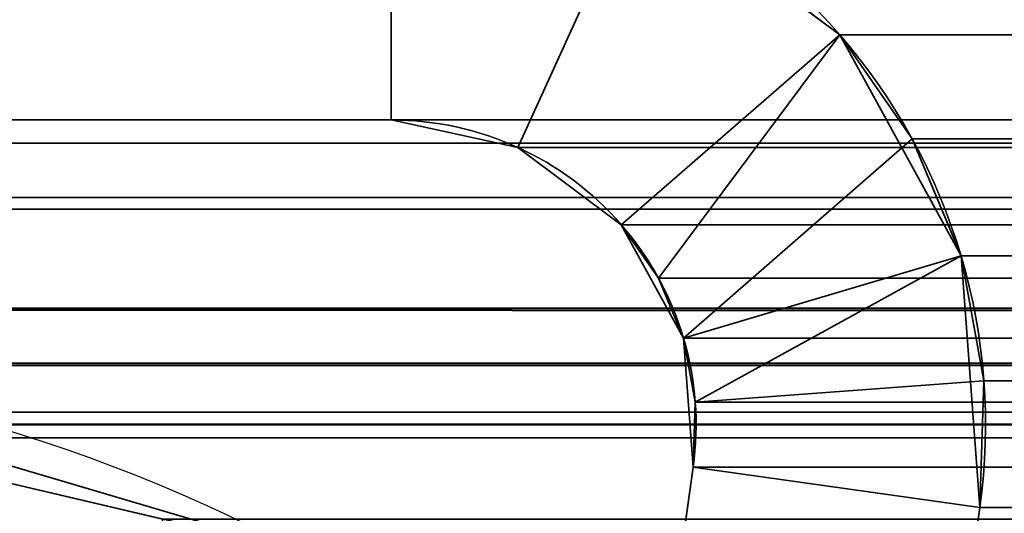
# Model space of a CAD drawing. Header units: millimetres. Extents: x -587 to 3688, y -115 to 120.
# Tile 101 of 256: x -404.61 to -399.5, y 13.46 to 16.02. Entities that reach past the tile are written whole.
import ezdxf

# ---------------------------------------------------------------- set-up
doc = ezdxf.new("R2010")
doc.units = ezdxf.units.MM
doc.layers.add('151', color=7, linetype='Continuous', true_color=0xffffff)

# ---------------------------------------------------------------- blocks, each defined once
blk = doc.blocks.new('UG_SURFACE_001')
at = {"layer": '151', "color": 252, "linetype": 'Continuous', "lineweight": 35}
for points in [[(587.5, -40, 2198), (587.5, 110, 2198), (-587.5, 110, 2198), (-587.5, -40, 2198)], [(-437.5, -40, 2048.0001), (-437.5, 110, 2048.0001), (437.5, 110, 2048.0001), (437.5, -40, 2048.0001)]]:
    blk.add_3dface(points, dxfattribs=at)
blk = doc.blocks.new('UG_SURFACE_011')
at = {"layer": '151', "color": 252, "linetype": 'Continuous', "lineweight": 35}
for points in [[(-410.92, 15.5, 2019.4199), (-402.6802, 15.5, 2011.1802), (-402.6802, 17, 2011.1802), (-410.92, 17, 2019.4199)], [(-410.92, 17, -7), (-402.6802, 17, -7), (-402.6802, 15.5, -7), (-410.92, 15.5, -7)], [(-402.6802, 15.5, 2011.1802), (-402.025, 15.3577, 2010.525), (-401.403, 16.7227, 2009.903), (-402.6802, 17, 2011.1802)], [(-402.6802, 17, -7), (-401.403, 16.7227, -7), (-402.025, 15.3577, -7), (-402.6802, 15.5, -7)], [(-400.3557, 15.9407, 2008.8558), (-401.403, 16.7227, 2009.903), (-402.025, 15.3577, 2010.525), (-401.4878, 14.9566, 2009.9878)], [(-401.403, 16.7227, -7), (-400.3557, 15.9407, -7), (-401.4878, 14.9566, -7), (-402.025, 15.3577, -7)], [(-400.3557, 15.9407, 2008.8558), (-400.3557, 15.9407, -7), (-401.403, 16.7227, -7), (-401.403, 16.7227, 2009.903)], [(-400.3557, 15.9407, 2008.8558), (-401.4878, 14.9566, 2009.9878), (-401.295, 14.68, 2009.795)], [(-401.1653, 14.3687, -7), (-401.4878, 14.9566, -7), (-400.3557, 15.9407, -7), (-399.7271, 14.7948, -7)], [(-401.295, 14.68, 2009.795), (-401.1653, 14.3687, 2009.6653), (-399.9799, 15.4014, 2008.4798), (-400.3557, 15.9407, 2008.8558)], [(-400.3557, 15.9407, -7), (-400.3557, 15.9407, 2008.8558), (-399.9799, 15.4014, 2008.4798)], [(-399.9799, 15.4014, 2008.4798), (-399.7271, 14.7948, -7), (-400.3557, 15.9407, -7)], [(-410.92, 15.5, 2019.4199), (-410.92, 15.5, -7), (-402.6802, 15.5, -7), (-402.6802, 15.5, 2011.1802)], [(-402.6802, 15.5, 2011.1802), (-402.6802, 15.5, -7), (-402.025, 15.3577, -7), (-402.025, 15.3577, 2010.525)], [(-399.7271, 14.7948, 2008.2271), (-399.9799, 15.4014, 2008.4798), (-401.1653, 14.3687, 2009.6653), (-401.1046, 14.0371, 2009.6047)], [(-399.9799, 15.4014, 2008.4798), (-399.7271, 14.7948, 2008.2271), (-399.7271, 14.7948, -7)], [(-402.025, 15.3577, 2010.525), (-402.025, 15.3577, -7), (-401.4878, 14.9566, -7), (-401.4878, 14.9566, 2009.9878)], [(-401.4878, 14.9566, -7), (-401.1653, 14.3687, -7), (-401.1653, 14.3687, 2009.6653)], [(-401.1653, 14.3687, 2009.6653), (-401.295, 14.68, 2009.795), (-401.4878, 14.9566, -7)], [(-401.295, 14.68, 2009.795), (-401.4878, 14.9566, 2009.9878), (-401.4878, 14.9566, -7)], [(-401.1156, 13.7001, -7), (-401.1653, 14.3687, -7), (-399.7271, 14.7948, -7), (-399.6302, 13.4913, -7)], [(-401.1046, 14.0371, 2009.6047), (-399.6087, 14.1483, 2008.1086), (-399.7271, 14.7948, 2008.2271)], [(-399.7271, 14.7948, -7), (-399.7271, 14.7948, 2008.2271), (-399.6087, 14.1483, 2008.1086)], [(-399.6087, 14.1483, 2008.1086), (-399.6302, 13.4913, -7), (-399.7271, 14.7948, -7)], [(-401.1046, 14.0371, 2009.6047), (-401.1653, 14.3687, -7), (-401.1156, 13.7001, -7)], [(-401.1046, 14.0371, 2009.6047), (-401.1653, 14.3687, 2009.6653), (-401.1653, 14.3687, -7)], [(-399.6302, 13.4913, 2008.1303), (-399.6087, 14.1483, 2008.1086), (-401.1046, 14.0371, 2009.6047), (-401.1156, 13.7001, 2009.6157)], [(-399.6087, 14.1483, 2008.1086), (-399.6302, 13.4913, 2008.1303), (-399.6302, 13.4913, -7)], [(-401.1156, 13.7001, -7), (-401.1156, 13.7001, 2009.6157), (-401.1046, 14.0371, 2009.6047)], [(-401.1156, 13.7001, 2009.6157), (-401.1156, 13.7001, -7), (-401.9781, 7.5631, -7), (-401.9781, 7.5631, 2010.478)], [(-400.4927, 7.3544, 2008.9927), (-399.6302, 13.4913, 2008.1303), (-401.1156, 13.7001, 2009.6157), (-401.9781, 7.5631, 2010.478)], [(-401.9781, 7.5631, -7), (-401.1156, 13.7001, -7), (-399.6302, 13.4913, -7), (-400.4927, 7.3544, -7)], [(-399.6302, 13.4913, 2008.1303), (-400.4927, 7.3544, 2008.9927), (-400.4927, 7.3544, -7), (-399.6302, 13.4913, -7)]]:
    blk.add_3dface(points, dxfattribs=at)
blk = doc.blocks.new('UG_SURFACE_012')
at = {"layer": '151', "color": 252, "linetype": 'Continuous', "lineweight": 35}
for points in [[(-410.92, 15.5, 2019.4199), (-402.6802, 15.5, 2011.1802), (-402.6802, 17, 2011.1802), (-410.92, 17, 2019.4199)], [(-410.92, 17, -7), (-402.6802, 17, -7), (-402.6802, 15.5, -7), (-410.92, 15.5, -7)], [(-402.6802, 15.5, 2011.1802), (-402.025, 15.3577, 2010.525), (-401.403, 16.7227, 2009.903), (-402.6802, 17, 2011.1802)], [(-402.6802, 17, -7), (-401.403, 16.7227, -7), (-402.025, 15.3577, -7), (-402.6802, 15.5, -7)], [(-400.3557, 15.9407, 2008.8558), (-401.403, 16.7227, 2009.903), (-402.025, 15.3577, 2010.525), (-401.4878, 14.9566, 2009.9878)], [(-401.403, 16.7227, -7), (-400.3557, 15.9407, -7), (-401.4878, 14.9566, -7), (-402.025, 15.3577, -7)], [(-400.3557, 15.9407, 2008.8558), (-400.3557, 15.9407, -7), (-401.403, 16.7227, -7), (-401.403, 16.7227, 2009.903)], [(-400.3557, 15.9407, 2008.8558), (-401.4878, 14.9566, 2009.9878), (-401.295, 14.68, 2009.795)], [(-401.1653, 14.3687, -7), (-401.4878, 14.9566, -7), (-400.3557, 15.9407, -7), (-399.7271, 14.7948, -7)], [(-401.295, 14.68, 2009.795), (-401.1653, 14.3687, 2009.6653), (-399.9799, 15.4014, 2008.4798), (-400.3557, 15.9407, 2008.8558)], [(-400.3557, 15.9407, -7), (-400.3557, 15.9407, 2008.8558), (-399.9799, 15.4014, 2008.4798)], [(-399.9799, 15.4014, 2008.4798), (-399.7271, 14.7948, -7), (-400.3557, 15.9407, -7)], [(-410.92, 15.5, 2019.4199), (-410.92, 15.5, -7), (-402.6802, 15.5, -7), (-402.6802, 15.5, 2011.1802)], [(-402.6802, 15.5, 2011.1802), (-402.6802, 15.5, -7), (-402.025, 15.3577, -7), (-402.025, 15.3577, 2010.525)], [(-399.7271, 14.7948, 2008.2271), (-399.9799, 15.4014, 2008.4798), (-401.1653, 14.3687, 2009.6653), (-401.1046, 14.0371, 2009.6047)], [(-399.9799, 15.4014, 2008.4798), (-399.7271, 14.7948, 2008.2271), (-399.7271, 14.7948, -7)], [(-402.025, 15.3577, 2010.525), (-402.025, 15.3577, -7), (-401.4878, 14.9566, -7), (-401.4878, 14.9566, 2009.9878)], [(-401.4878, 14.9566, -7), (-401.1653, 14.3687, -7), (-401.1653, 14.3687, 2009.6653)], [(-401.1653, 14.3687, 2009.6653), (-401.295, 14.68, 2009.795), (-401.4878, 14.9566, -7)], [(-401.295, 14.68, 2009.795), (-401.4878, 14.9566, 2009.9878), (-401.4878, 14.9566, -7)], [(-401.1156, 13.7001, -7), (-401.1653, 14.3687, -7), (-399.7271, 14.7948, -7), (-399.6302, 13.4913, -7)], [(-401.1046, 14.0371, 2009.6047), (-399.6087, 14.1483, 2008.1086), (-399.7271, 14.7948, 2008.2271)], [(-399.7271, 14.7948, -7), (-399.7271, 14.7948, 2008.2271), (-399.6087, 14.1483, 2008.1086)], [(-399.6087, 14.1483, 2008.1086), (-399.6302, 13.4913, -7), (-399.7271, 14.7948, -7)], [(-401.1046, 14.0371, 2009.6047), (-401.1653, 14.3687, -7), (-401.1156, 13.7001, -7)], [(-401.1046, 14.0371, 2009.6047), (-401.1653, 14.3687, 2009.6653), (-401.1653, 14.3687, -7)], [(-399.6302, 13.4913, 2008.1303), (-399.6087, 14.1483, 2008.1086), (-401.1046, 14.0371, 2009.6047), (-401.1156, 13.7001, 2009.6157)], [(-399.6087, 14.1483, 2008.1086), (-399.6302, 13.4913, 2008.1303), (-399.6302, 13.4913, -7)], [(-401.1156, 13.7001, -7), (-401.1156, 13.7001, 2009.6157), (-401.1046, 14.0371, 2009.6047)], [(-401.1156, 13.7001, 2009.6157), (-401.1156, 13.7001, -7), (-401.9781, 7.5631, -7), (-401.9781, 7.5631, 2010.478)], [(-400.4927, 7.3544, 2008.9927), (-399.6302, 13.4913, 2008.1303), (-401.1156, 13.7001, 2009.6157), (-401.9781, 7.5631, 2010.478)], [(-401.9781, 7.5631, -7), (-401.1156, 13.7001, -7), (-399.6302, 13.4913, -7), (-400.4927, 7.3544, -7)], [(-399.6302, 13.4913, 2008.1303), (-400.4927, 7.3544, 2008.9927), (-400.4927, 7.3544, -7), (-399.6302, 13.4913, -7)]]:
    blk.add_3dface(points, dxfattribs=at)
blk = doc.blocks.new('UG_SURFACE_015')
at = {"layer": '151', "color": 252, "linetype": 'Continuous', "lineweight": 35}
for points in [[(-410.92, 17, 2019.4199), (-402.6802, 17, 2011.1802), (-402.6802, 15.5, 2011.1802), (-410.92, 15.5, 2019.4199)], [(-402.6802, 17, 2011.1802), (-401.403, 16.7227, 2009.903), (-402.025, 15.3577, 2010.525), (-402.6802, 15.5, 2011.1802)], [(-401.4878, 14.9566, 2009.9878), (-402.025, 15.3577, 2010.525), (-401.403, 16.7227, 2009.903), (-400.3557, 15.9407, 2008.8558)], [(400.3557, 15.9407, 2008.8558), (-400.3557, 15.9407, 2008.8558), (-401.403, 16.7227, 2009.903), (401.403, 16.7227, 2009.903)], [(413.0979, 16.0979, 2021.5979), (-413.0979, 16.0979, 2021.5979), (-413.7655, 15.0987, 2022.2654), (413.7655, 15.0987, 2022.2654)], [(-401.295, 14.68, 2009.795), (-401.4878, 14.9566, 2009.9878), (-400.3557, 15.9407, 2008.8558)], [(-400.3557, 15.9407, 2008.8558), (-399.9799, 15.4014, 2008.4798), (-401.1653, 14.3687, 2009.6653), (-401.295, 14.68, 2009.795)], [(-399.9799, 15.4014, 2008.4798), (-400.3557, 15.9407, 2008.8558), (400.3557, 15.9407, 2008.8558)], [(-399.9799, 15.4014, 2008.4798), (400.3557, 15.9407, 2008.8558), (399.9799, 15.4014, 2008.4798)], [(411.5247, 15.3797, 2020.0245), (-411.5247, 15.3797, 2020.0245), (-410.92, 15.5, 2019.4199), (410.92, 15.5, 2019.4199)], [(-410.92, 15.5, 2019.4199), (-402.6802, 15.5, 2011.1802), (402.6802, 15.5, 2011.1802), (410.92, 15.5, 2019.4199)], [(402.6802, 15.5, 2011.1802), (-402.6802, 15.5, 2011.1802), (-402.025, 15.3577, 2010.525), (402.025, 15.3577, 2010.525)], [(412.0372, 15.0372, 2020.5371), (-412.0372, 15.0372, 2020.5371), (-411.5247, 15.3797, 2020.0245), (411.5247, 15.3797, 2020.0245)], [(-401.1046, 14.0371, 2009.6047), (-401.1653, 14.3687, 2009.6653), (-399.9799, 15.4014, 2008.4798), (-399.7271, 14.7948, 2008.2271)], [(399.9799, 15.4014, 2008.4798), (-399.7271, 14.7948, 2008.2271), (-399.9799, 15.4014, 2008.4798)], [(399.9799, 15.4014, 2008.4798), (399.7271, 14.7948, 2008.2271), (-399.7271, 14.7948, 2008.2271)], [(402.025, 15.3577, 2010.525), (-402.025, 15.3577, 2010.525), (-401.4878, 14.9566, 2009.9878), (401.4878, 14.9566, 2009.9878)], [(413.9408, 14.5209, 2022.4409), (413.7655, 15.0987, 2022.2654), (-413.7655, 15.0987, 2022.2654), (-413.9408, 14.5209, 2022.4409)], [(412.3797, 14.5246, 2020.8797), (-412.3797, 14.5246, 2020.8797), (-412.0372, 15.0372, 2020.5371), (412.0372, 15.0372, 2020.5371)], [(401.295, 14.68, 2009.795), (-401.4878, 14.9566, 2009.9878), (-401.295, 14.68, 2009.795)], [(401.295, 14.68, 2009.795), (401.4878, 14.9566, 2009.9878), (-401.4878, 14.9566, 2009.9878)], [(-399.7271, 14.7948, 2008.2271), (-399.6087, 14.1483, 2008.1086), (-401.1046, 14.0371, 2009.6047)], [(-399.6087, 14.1483, 2008.1086), (-399.7271, 14.7948, 2008.2271), (399.7271, 14.7948, 2008.2271)], [(-399.6087, 14.1483, 2008.1086), (399.7271, 14.7948, 2008.2271), (399.6087, 14.1483, 2008.1086)], [(-401.295, 14.68, 2009.795), (401.1653, 14.3687, 2009.6653), (401.295, 14.68, 2009.795)], [(-401.295, 14.68, 2009.795), (-401.1653, 14.3687, 2009.6653), (401.1653, 14.3687, 2009.6653)], [(-413.9408, 14.5209, 2022.4409), (-414, 13.92, 2022.5), (414, 13.92, 2022.5)], [(-413.9408, 14.5209, 2022.4409), (414, 13.92, 2022.5), (413.9408, 14.5209, 2022.4409)], [(-412.4697, 14.2282, 2020.9696), (-412.3797, 14.5246, 2020.8797), (412.3797, 14.5246, 2020.8797), (412.4697, 14.2282, 2020.9696)], [(401.1046, 14.0371, 2009.6047), (-401.1653, 14.3687, 2009.6653), (-401.1046, 14.0371, 2009.6047)], [(401.1046, 14.0371, 2009.6047), (401.1653, 14.3687, 2009.6653), (-401.1653, 14.3687, 2009.6653)], [(412.4697, 14.2282, 2020.9696), (-412.5, 13.92, 2020.9999), (-412.4697, 14.2282, 2020.9696)], [(412.4697, 14.2282, 2020.9696), (412.5, 13.92, 2020.9999), (-412.5, 13.92, 2020.9999)], [(-401.1156, 13.7001, 2009.6157), (-401.1046, 14.0371, 2009.6047), (-399.6087, 14.1483, 2008.1086), (-399.6302, 13.4913, 2008.1303)], [(399.6087, 14.1483, 2008.1086), (-399.6302, 13.4913, 2008.1303), (-399.6087, 14.1483, 2008.1086)], [(399.6087, 14.1483, 2008.1086), (399.6302, 13.4913, 2008.1303), (-399.6302, 13.4913, 2008.1303)], [(-401.1046, 14.0371, 2009.6047), (-401.1156, 13.7001, 2009.6157), (401.1156, 13.7001, 2009.6157)], [(-401.1046, 14.0371, 2009.6047), (401.1156, 13.7001, 2009.6157), (401.1046, 14.0371, 2009.6047)], [(-414, -46.92, 2022.5), (414, -46.92, 2022.5), (414, 13.92, 2022.5), (-414, 13.92, 2022.5)], [(-412.5, -46.92, 2020.9999), (-412.5, 13.92, 2020.9999), (412.5, 13.92, 2020.9999), (412.5, -46.92, 2020.9999)], [(-401.1156, 13.7001, 2009.6157), (-401.9781, 7.5631, 2010.478), (401.9781, 7.5631, 2010.478), (401.1156, 13.7001, 2009.6157)], [(-401.9781, 7.5631, 2010.478), (-401.1156, 13.7001, 2009.6157), (-399.6302, 13.4913, 2008.1303), (-400.4927, 7.3544, 2008.9927)], [(-399.6302, 13.4913, 2008.1303), (399.6302, 13.4913, 2008.1303), (400.4927, 7.3544, 2008.9927), (-400.4927, 7.3544, 2008.9927)]]:
    blk.add_3dface(points, dxfattribs=at)
blk = doc.blocks.new('UG_SURFACE_017')
at = {"layer": '151', "color": 7, "linetype": 'Continuous', "lineweight": 35}
for points in [[(-405.8399, 14.0588, -7), (-405.843, 13.8955, 2014.343), (-403.163, 13.2666, 2011.663)], [(-403.163, 13.2666, 2011.663), (-403.163, 13.2666, -7), (-405.8399, 14.0588, -7)], [(-405.8399, 14.0588, -7), (-403.163, 13.2666, -7), (-403.9322, 12.5427, -7), (-405.4454, 12.9202, -7)], [(-405.4243, 12.9535, 2013.9244), (-403.9322, 12.5427, 2012.4321), (-403.163, 13.2666, 2011.663), (-405.843, 13.8955, 2014.343)]]:
    blk.add_3dface(points, dxfattribs=at)
blk = doc.blocks.new('UG_SURFACE_018')
at = {"layer": '151', "color": 7, "linetype": 'Continuous', "lineweight": 35}
for points in [[(-407.308, 14.2393, 2015.8079), (-408.6801, 13.8524, 2017.1802), (408.6801, 13.8524, 2017.1802)], [(-407.308, 14.2393, 2015.8079), (408.6801, 13.8524, 2017.1802), (407.308, 14.2393, 2015.8079)], [(407.308, 14.2393, 2015.8079), (406.2246, 13.9851, 2014.7247), (-406.2246, 13.9851, 2014.7247), (-407.308, 14.2393, 2015.8079)], [(-406.2246, 13.9851, 2014.7247), (-403.8656, 13.4315, 2012.3656), (-403.9322, 12.5427, 2012.4321), (-405.8101, 12.8978, 2014.3101)], [(403.8656, 13.4315, 2012.3656), (-403.8656, 13.4315, 2012.3656), (-406.2246, 13.9851, 2014.7247), (406.2246, 13.9851, 2014.7247)], [(408.6801, 13.8524, 2017.1802), (-408.6801, 13.8524, 2017.1802), (-411.152, 13.1555, 2019.6519), (411.152, 13.1555, 2019.6519)]]:
    blk.add_3dface(points, dxfattribs=at)

msp = doc.modelspace()

# ---------------------------------------------------------------- linework, layer by layer
at = {"layer": '151', "color": 252, "linetype": 'Continuous', "lineweight": -3, "true_color": 0x939598}
for p, q in [((-410.92, 15.5, 2019.42), (-402.6802, 15.5, 2011.1802)), ((-410.92, 15.5, 2019.42), (-402.6802, 15.5, 2011.1802)), ((-402.6802, 15.5, -7), (-410.92, 15.5, -7)), ((-410.92, 15.5, 2019.42), (-402.6802, 15.5, 2011.1802)), ((-402.6802, 15.5, -7), (-410.92, 15.5, -7)), ((410.92, 15.5, 2019.42), (-410.92, 15.5, 2019.42)), ((402.6802, 15.5, 2011.1802), (-402.6802, 15.5, 2011.1802)), ((-402.6802, 15.5, 2011.1802), (-402.6802, 15.5, -7)), ((-402.6802, 15.5, 2011.1802), (-402.6802, 15.5, -7)), ((414, 13.92, 2022.5), (-414, 13.92, 2022.5)), ((412.5, 13.92, 2021), (-412.5, 13.92, 2021)), ((-401.1156, 13.7001, 2009.6156), (-401.9781, 7.5631, 2010.4781)), ((-401.9781, 7.5631, -7), (-401.1156, 13.7001, -7)), ((-401.1156, 13.7001, 2009.6156), (-401.9781, 7.5631, 2010.4781)), ((-401.9781, 7.5631, -7), (-401.1156, 13.7001, -7)), ((-401.1156, 13.7001, 2009.6156), (-401.9781, 7.5631, 2010.4781)), ((-401.1156, 13.7001, 2009.6156), (-401.1156, 13.7001, -7)), ((-401.1156, 13.7001, 2009.6156), (-401.1156, 13.7001, -7)), ((401.1156, 13.7001, 2009.6156), (-401.1156, 13.7001, 2009.6156)), ((-399.6302, 13.4913, 2008.1302), (-400.4927, 7.3544, 2008.9927)), ((-400.4927, 7.3544, -7), (-399.6302, 13.4913, -7)), ((-399.6302, 13.4913, 2008.1302), (-400.4927, 7.3544, 2008.9927)), ((-399.6302, 13.4913, 2008.1302), (-400.4927, 7.3544, 2008.9927)), ((-400.4927, 7.3544, -7), (-399.6302, 13.4913, -7)), ((-399.6302, 13.4913, 2008.1302), (-399.6302, 13.4913, -7)), ((399.6302, 13.4913, 2008.1302), (-399.6302, 13.4913, 2008.1302)), ((-399.6302, 13.4913, 2008.1302), (-399.6302, 13.4913, -7))]:
    msp.add_line(p, q, dxfattribs=at)
for radius in [3.08, 3.08, 1.58, 1.58]:
    msp.add_arc((-402.6802, 13.92, -7), radius, 352, 90, dxfattribs=at)
at = {"layer": '151', "color": 252, "linetype": 'Continuous', "lineweight": -3, "true_color": 0x939598, "extrusion": (-0.707107, -6.12323e-17, -0.707107)}
for major_axis in [(-3.08, 0, 3.08), (-3.08, 0, 3.08), (-3.08, 0, 3.08), (-1.58, 0, 1.58), (-1.58, 0, 1.58), (-1.58, 0, 1.58)]:
    msp.add_ellipse((-402.6802, 13.92, 2011.1802), major_axis=major_axis, ratio=0.707107, start_param=1.570796, end_param=3.281219, dxfattribs=at)
at = {"layer": '151', "color": 252, "linetype": 'Continuous', "lineweight": -3, "true_color": 0x939598}
for points in [[(-403.163, 13.2666, 2011.663), (-405.6674, 14.6068, 2014.1674), (-408.6854, 14.5654, 2017.1854), (-411.152, 13.1555, 2019.652)], [(-403.163, 13.2666, 2011.663), (-405.6674, 14.6068, 2014.1674), (-408.6854, 14.5654, 2017.1854), (-411.152, 13.1555, 2019.652)], [(-403.163, 13.2666, -7), (-405.6674, 14.6068, -7), (-408.6854, 14.5654, -7), (-411.152, 13.1555, -7)], [(-403.9322, 12.5427, 2012.4322), (-405.8766, 13.4889, 2014.3766), (-408.1467, 13.4942, 2016.6467), (-410.095, 12.5565, 2018.595)], [(-410.095, 12.5565, 2018.595), (-408.1467, 13.4942, 2016.6467), (-405.8766, 13.4889, 2014.3766), (-403.9322, 12.5427, 2012.4322)], [(-403.9322, 12.5427, -7), (-405.8766, 13.4889, -7), (-408.1467, 13.4942, -7), (-410.095, 12.5565, -7)]]:
    msp.add_open_spline(points, degree=3, dxfattribs=at)

# ---------------------------------------------------------------- block references
for name in ['UG_SURFACE_011', 'UG_SURFACE_012', 'UG_SURFACE_015', 'UG_SURFACE_001', 'UG_SURFACE_017', 'UG_SURFACE_018']:
    msp.add_blockref(name, (0, 0), dxfattribs=at)

doc.saveas('drawing.dxf')
